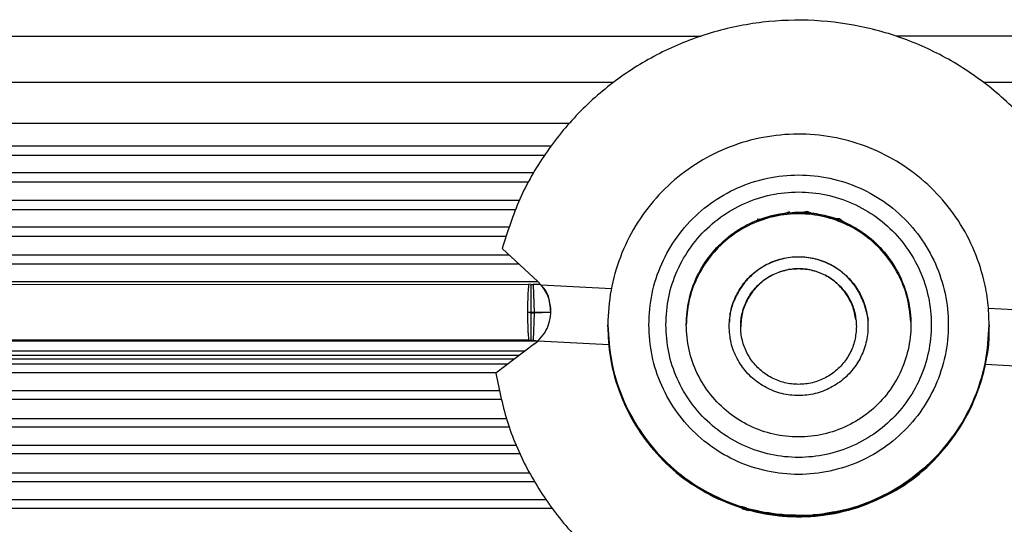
# Model space of a CAD drawing. Header units: millimetres. Extents: x -960 to 506, y 235 to 390.
# Tile 17 of 45: x -263 to -191, y 291 to 328. Entities that reach past the tile are written whole.
import ezdxf

# ---------------------------------------------------------------- set-up
doc = ezdxf.new("R2010")
doc.units = ezdxf.units.MM

# ---------------------------------------------------------------- blocks, each defined once
blk = doc.blocks.new('Griff_1__3', base_point=(-284.285, 323.004))
at = {"color": 1, "linetype": 'Continuous'}
for p, q in [((-275.583, 326.522), (-212.763, 326.522)), ((-136.704, 326.522), (-198.478, 326.522))]:
    blk.add_line(p, q, dxfattribs=at)
blk = doc.blocks.new('Aufhaengezapfen_053A-14-00-00-01__6', base_point=(-219.62, 291.062))
at = {"color": 7, "linetype": 'Continuous'}
for p, q in [((-208.093, 313.179), (-208.39, 313.08)), ((-208.39, 313.08), (-208.093, 313.179)), ((-207.85, 313.251), (-208.093, 313.179)), ((-208.093, 313.179), (-207.85, 313.251)), ((-207.85, 313.251), (-207.27, 313.397)), ((-207.715, 313.287), (-207.85, 313.251)), ((-207.494, 313.342), (-207.715, 313.287)), ((-206.647, 313.492), (-207.494, 313.342)), ((-207.27, 313.397), (-207.023, 313.443)), ((-207.023, 313.443), (-206.647, 313.492)), ((-206.647, 313.492), (-206.248, 313.636)), ((-206.406, 313.516), (-206.647, 313.492)), ((-206.085, 313.543), (-206.406, 313.516)), ((-206.085, 313.543), (-205.687, 313.556)), ((-205.914, 313.551), (-206.085, 313.543)), ((-205.687, 313.556), (-205.914, 313.551)), ((-205.487, 313.563), (-205.687, 313.556)), ((-205.687, 313.556), (-205.487, 313.563)), ((-205.487, 313.563), (-204.993, 313.636)), ((-205.319, 313.551), (-205.487, 313.563)), ((-204.993, 313.636), (-205.319, 313.551)), ((-204.993, 313.636), (-204.692, 313.512)), ((-204.692, 313.512), (-204.993, 313.636)), ((-204.692, 313.512), (-204.433, 313.478)), ((-204.298, 313.457), (-204.692, 313.512)), ((-204.433, 313.478), (-204.298, 313.457)), ((-204.298, 313.457), (-203.871, 313.376)), ((-204.146, 313.424), (-204.298, 313.457)), ((-203.871, 313.376), (-204.146, 313.424)), ((-203.712, 313.34), (-203.871, 313.376)), ((-203.712, 313.34), (-203.352, 313.246)), ((-203.352, 313.246), (-203.712, 313.34)), ((-203.352, 313.246), (-203.141, 313.182)), ((-203.141, 313.182), (-203.352, 313.246)), ((-203.141, 313.182), (-202.917, 313.108)), ((-202.917, 313.108), (-203.141, 313.182)), ((-208.665, 313.085), (-208.39, 313.08)), ((-202.917, 313.108), (-202.576, 313.085)), ((-202.576, 313.085), (-202.917, 313.108)), ((-202.576, 313.085), (-202.322, 312.874)), ((-202.322, 312.874), (-202.491, 312.941)), ((-202.322, 312.874), (-201.873, 312.661)), ((-202.025, 312.734), (-202.169, 312.802)), ((-201.635, 312.539), (-201.873, 312.661)), ((-209.477, 291.854), (-209.825, 291.956)), ((-209.825, 291.956), (-209.735, 291.798)), ((-209.735, 291.798), (-209.279, 291.678)), ((-209.279, 291.678), (-209.477, 291.854)), ((-208.995, 291.725), (-209.279, 291.678)), ((-209.279, 291.678), (-208.995, 291.725)), ((-208.633, 291.641), (-208.995, 291.725)), ((-208.995, 291.725), (-208.633, 291.641)), ((-208.135, 291.506), (-208.633, 291.641)), ((-208.633, 291.641), (-208.345, 291.575)), ((-208.345, 291.575), (-208.135, 291.506)), ((-207.961, 291.511), (-208.135, 291.506)), ((-208.135, 291.506), (-207.801, 291.485)), ((-207.801, 291.485), (-207.961, 291.511)), ((-207.552, 291.448), (-207.801, 291.485)), ((-207.801, 291.485), (-207.459, 291.316)), ((-207.253, 291.41), (-207.552, 291.448)), ((-203.782, 291.316), (-203.649, 291.447)), ((-203.649, 291.447), (-203.782, 291.316)), ((-203.649, 291.447), (-203.397, 291.486)), ((-203.397, 291.486), (-203.649, 291.447)), ((-203.397, 291.486), (-202.978, 291.561)), ((-202.978, 291.561), (-203.397, 291.486)), ((-207.459, 291.316), (-207.253, 291.41)), ((-206.85, 291.368), (-207.253, 291.41)), ((-207.253, 291.41), (-206.85, 291.368)), ((-206.681, 291.354), (-206.85, 291.368)), ((-206.85, 291.368), (-206.681, 291.354)), ((-206.353, 291.333), (-206.681, 291.354)), ((-206.681, 291.354), (-206.353, 291.333)), ((-205.855, 291.316), (-206.353, 291.333)), ((-206.353, 291.333), (-205.855, 291.316)), ((-205.855, 291.316), (-205.449, 291.307)), ((-205.449, 291.307), (-205.855, 291.316)), ((-205.449, 291.307), (-204.871, 291.203)), ((-204.871, 291.203), (-205.449, 291.307)), ((-204.871, 291.203), (-204.545, 291.348)), ((-204.545, 291.348), (-204.871, 291.203)), ((-204.545, 291.348), (-204.165, 291.383)), ((-204.165, 291.383), (-204.545, 291.348)), ((-204.165, 291.383), (-203.782, 291.316)), ((-203.782, 291.316), (-204.165, 291.383))]:
    blk.add_line(p, q, dxfattribs=at)
for points, knots in [([(-191.62, 305.316), (-191.673, 304.399), (-191.777, 302.567), (-192.609, 299.924), (-193.903, 297.488), (-195.658, 295.352), (-197.792, 293.6), (-200.228, 292.298), (-202.872, 291.496), (-205.62, 291.226), (-208.369, 291.496), (-211.013, 292.298), (-213.449, 293.6), (-215.584, 295.352), (-217.336, 297.488), (-218.638, 299.924), (-219.44, 302.567), (-219.704, 305.247), (-219.466, 307.858), (-218.779, 310.317), (-217.66, 312.611), (-216.144, 314.665), (-214.283, 316.412), (-212.137, 317.794), (-209.776, 318.766), (-207.279, 319.295), (-204.727, 319.365), (-202.205, 318.972), (-199.794, 318.131), (-197.576, 316.868), (-195.622, 315.225), (-193.997, 313.257), (-192.753, 311.027), (-192.033, 308.89), (-191.677, 306.969), (-191.639, 305.867), (-191.62, 305.316)], [0, 0, 0, 0, 2.744478, 5.488956, 8.233435, 10.977914, 13.722393, 16.466872, 19.211352, 21.955832, 24.700312, 27.444791, 30.189271, 32.93375, 35.678229, 38.422707, 41.167186, 43.911664, 46.450429, 48.989195, 51.527961, 54.066728, 56.605494, 59.144261, 61.683028, 64.221795, 66.760563, 69.29933, 71.838097, 74.376864, 76.915631, 79.454397, 81.993163, 84.531929, 86.184046, 87.836162, 87.836162, 87.836162, 87.836162]), ([(-216.62, 305.319), (-216.574, 304.551), (-216.481, 303.015), (-215.737, 300.812), (-214.586, 298.806), (-213.034, 297.085), (-211.161, 295.723), (-209.045, 294.781), (-206.779, 294.299), (-204.462, 294.299), (-202.196, 294.781), (-200.08, 295.723), (-198.206, 297.085), (-196.656, 298.806), (-195.498, 300.812), (-194.782, 303.015), (-194.54, 305.319), (-194.782, 307.623), (-195.498, 309.826), (-196.656, 311.832), (-198.206, 313.554), (-200.08, 314.915), (-202.196, 315.858), (-204.462, 316.339), (-206.779, 316.339), (-209.045, 315.858), (-211.161, 314.915), (-213.034, 313.554), (-214.586, 311.832), (-215.737, 309.826), (-216.481, 307.623), (-216.574, 306.087), (-216.62, 305.319)], [0, 0, 0, 0, 2.299625, 4.599249, 6.898874, 9.1985, 11.498125, 13.797751, 16.097377, 18.397003, 20.696629, 22.996255, 25.295881, 27.595506, 29.895131, 32.194756, 34.494381, 36.794005, 39.09363, 41.393255, 43.692881, 45.992506, 48.292132, 50.591758, 52.891384, 55.19101, 57.490636, 59.790262, 62.089887, 64.389512, 66.689137, 68.988761, 68.988761, 68.988761, 68.988761]), ([(-215.37, 305.319), (-215.329, 304.638), (-215.247, 303.277), (-214.588, 301.324), (-213.568, 299.546), (-212.192, 298.02), (-210.531, 296.813), (-208.655, 295.978), (-206.647, 295.551), (-204.594, 295.551), (-202.585, 295.978), (-200.71, 296.813), (-199.049, 298.02), (-197.675, 299.546), (-196.648, 301.324), (-196.014, 303.277), (-195.799, 305.319), (-196.014, 307.361), (-196.648, 309.314), (-197.675, 311.092), (-199.049, 312.618), (-200.71, 313.825), (-202.585, 314.66), (-204.594, 315.087), (-206.647, 315.087), (-208.655, 314.66), (-210.531, 313.825), (-212.192, 312.618), (-213.568, 311.092), (-214.588, 309.314), (-215.247, 307.361), (-215.329, 306), (-215.37, 305.319)], [0, 0, 0, 0, 2.038304, 4.076607, 6.114911, 8.153216, 10.19152, 12.229825, 14.26813, 16.306435, 18.34474, 20.383045, 22.421349, 24.459653, 26.497957, 28.536261, 30.574565, 32.612868, 34.651172, 36.689476, 38.72778, 40.766085, 42.80439, 44.842695, 46.881, 48.919305, 50.957609, 52.995914, 55.034218, 57.072522, 59.110826, 61.14913, 61.14913, 61.14913, 61.14913]), ([(-213.87, 305.317), (-213.83, 304.7), (-213.75, 303.466), (-213.111, 301.708), (-212.126, 300.13), (-210.807, 298.813), (-209.23, 297.822), (-207.472, 297.207), (-205.62, 296.998), (-203.769, 297.207), (-202.011, 297.822), (-200.433, 298.813), (-199.116, 300.13), (-198.125, 301.708), (-197.51, 303.466), (-197.301, 305.317), (-197.51, 307.169), (-198.125, 308.927), (-199.116, 310.505), (-200.433, 311.822), (-202.011, 312.813), (-203.769, 313.428), (-205.62, 313.637), (-207.472, 313.428), (-209.23, 312.813), (-210.807, 311.822), (-212.126, 310.505), (-213.111, 308.927), (-213.75, 307.169), (-213.83, 305.935), (-213.87, 305.317)], [0, 0, 0, 0, 1.847413, 3.694825, 5.542238, 7.389651, 9.237065, 11.084478, 12.931892, 14.779306, 16.62672, 18.474133, 20.321546, 22.168959, 24.016372, 25.863784, 27.711197, 29.55861, 31.406023, 33.253436, 35.100849, 36.948263, 38.795677, 40.64309, 42.490504, 44.337917, 46.185331, 48.032744, 49.880156, 51.727569, 51.727569, 51.727569, 51.727569]), ([(-197.376, 305.525), (-197.439, 306.133), (-197.563, 307.349), (-198.253, 309.065), (-199.275, 310.592), (-200.616, 311.856), (-202.2, 312.794), (-203.952, 313.361), (-205.786, 313.529), (-207.611, 313.288), (-209.339, 312.653), (-210.885, 311.652), (-212.175, 310.336), (-213.131, 308.773), (-213.746, 307.072), (-213.83, 305.892), (-213.87, 305.317)], [0, 0, 0, 0, 1.826266, 3.652531, 5.478797, 7.305064, 9.13133, 10.957597, 12.783863, 14.61013, 16.436397, 18.262663, 20.088929, 21.915195, 23.727272, 25.449124, 25.449124, 25.449124, 25.449124]), ([(-210.72, 305.212), (-210.692, 304.801), (-210.634, 303.98), (-210.177, 302.819), (-209.476, 301.797), (-208.546, 300.974), (-207.447, 300.397), (-206.241, 300.1), (-205, 300.1), (-203.794, 300.397), (-202.695, 300.974), (-201.766, 301.797), (-201.06, 302.819), (-200.62, 303.98), (-200.471, 305.212), (-200.62, 306.445), (-201.06, 307.606), (-201.766, 308.627), (-202.695, 309.451), (-203.794, 310.028), (-205, 310.325), (-206.241, 310.325), (-207.447, 310.028), (-208.546, 309.451), (-209.476, 308.627), (-210.177, 307.606), (-210.634, 306.445), (-210.692, 305.623), (-210.72, 305.212)], [0, 0, 0, 0, 1.229473, 2.458947, 3.68842, 4.917894, 6.147368, 7.376842, 8.606316, 9.83579, 11.065264, 12.294737, 13.524211, 14.753684, 15.983157, 17.212631, 18.442104, 19.671578, 20.901051, 22.130525, 23.359999, 24.589473, 25.818947, 27.048421, 28.277895, 29.507368, 30.736842, 31.966315, 31.966315, 31.966315, 31.966315]), ([(-200.831, 306.938), (-200.992, 307.303), (-201.315, 308.032), (-202.104, 308.944), (-203.065, 309.658), (-204.169, 310.127), (-205.351, 310.329), (-206.548, 310.252), (-207.695, 309.9), (-208.725, 309.291), (-209.605, 308.467), (-210.002, 307.777), (-210.201, 307.433)], [0, 0, 0, 0, 1.191108, 2.379902, 3.568374, 4.756846, 5.945318, 7.133789, 8.322261, 9.510733, 10.699204, 11.887676, 11.887676, 11.887676, 11.887676]), ([(-210.201, 307.433), (-210.347, 307.108), (-210.632, 306.478), (-210.687, 305.788), (-210.713, 305.453)], [0, 0, 0, 0, 1.058413, 2.05831, 2.05831, 2.05831, 2.05831]), ([(-200.471, 305.631), (-200.519, 305.838), (-200.62, 306.279), (-200.758, 306.71), (-200.831, 306.938)], [0, 0, 0, 0, 0.637963, 1.356118, 1.356118, 1.356118, 1.356118]), ([(-219.618, 305.563), (-219.618, 305.491), (-219.619, 305.408), (-219.62, 305.326), (-219.62, 305.316)], [0, 0, 0, 0, 0.2162213, 0.24711, 0.24711, 0.24711, 0.24711]), ([(-219.62, 305.316), (-219.568, 304.399), (-219.464, 302.567), (-218.632, 299.924), (-217.338, 297.488), (-215.583, 295.352), (-213.449, 293.6), (-211.013, 292.298), (-208.369, 291.496), (-205.62, 291.226), (-202.872, 291.496), (-200.228, 292.298), (-197.792, 293.6), (-195.658, 295.352), (-193.903, 297.488), (-192.609, 299.924), (-191.777, 302.567), (-191.673, 304.399), (-191.62, 305.316)], [0, 0, 0, 0, 2.744478, 5.488956, 8.233435, 10.977914, 13.722393, 16.466872, 19.211352, 21.955832, 24.700312, 27.444791, 30.189271, 32.93375, 35.678229, 38.422707, 41.167186, 43.911664, 43.911664, 43.911664, 43.911664]), ([(-191.62, 305.316), (-191.661, 304.488), (-191.742, 302.841), (-192.407, 300.451), (-193.445, 298.221), (-194.863, 296.207), (-196.608, 294.472), (-198.629, 293.067), (-200.864, 292.035), (-203.244, 291.409), (-205.697, 291.207), (-208.142, 291.435), (-210.503, 292.082), (-212.711, 293.125), (-214.706, 294.534), (-216.426, 296.267), (-217.823, 298.271), (-218.846, 300.488), (-219.501, 302.86), (-219.58, 304.494), (-219.62, 305.316)], [0, 0, 0, 0, 2.481166, 4.934452, 7.383256, 9.832061, 12.280866, 14.729672, 17.178477, 19.627283, 22.076089, 24.524895, 26.954699, 29.384503, 31.814307, 34.244111, 36.673914, 39.103717, 41.538004, 44.00017, 44.00017, 44.00017, 44.00017]), ([(-191.62, 305.316), (-191.673, 304.399), (-191.777, 302.567), (-192.609, 299.924), (-193.903, 297.488), (-195.656, 295.354), (-197.772, 293.619), (-200.132, 292.287), (-202.702, 291.447), (-205.401, 291.145), (-208.121, 291.369), (-210.793, 292.111), (-213.258, 293.437), (-215.452, 295.181), (-217.275, 297.3), (-218.611, 299.77), (-219.455, 302.484), (-219.565, 304.374), (-219.62, 305.316)], [0, 0, 0, 0, 2.744478, 5.488956, 8.233435, 10.977914, 13.715073, 16.397829, 19.062641, 21.771713, 24.488649, 27.205585, 30.029555, 32.825626, 35.571393, 38.354947, 41.196809, 44.017581, 44.017581, 44.017581, 44.017581]), ([(-219.62, 305.316), (-219.569, 304.403), (-219.467, 302.598), (-218.698, 300.01), (-217.5, 297.635), (-215.865, 295.551), (-213.882, 293.772), (-212.325, 292.938), (-211.546, 292.521)], [0, 0, 0, 0, 2.735239, 5.406684, 8.032291, 10.671412, 13.312898, 15.954384, 15.954384, 15.954384, 15.954384]), ([(-219.62, 305.316), (-219.619, 305.066), (-219.616, 304.599), (-219.579, 304.134), (-219.563, 303.918)], [0, 0, 0, 0, 0.749619, 1.399666, 1.399666, 1.399666, 1.399666]), ([(-211.546, 292.521), (-210.659, 292.19), (-208.906, 291.534), (-206.108, 291.111), (-203.303, 291.309), (-200.56, 292.034), (-198.058, 293.374), (-195.848, 295.117), (-193.991, 297.231), (-192.652, 299.704), (-191.775, 302.435), (-191.673, 304.346), (-191.62, 305.316)], [0, 0, 0, 0, 2.835757, 5.605757, 8.412015, 11.218273, 14.051299, 16.862514, 19.627417, 22.427004, 25.246425, 28.148682, 28.148682, 28.148682, 28.148682]), ([(-191.888, 302.467), (-191.794, 302.917), (-191.597, 303.856), (-191.612, 304.816), (-191.62, 305.316)], [0, 0, 0, 0, 1.374694, 2.868859, 2.868859, 2.868859, 2.868859]), ([(-219.563, 303.918), (-219.411, 302.981), (-219.108, 301.114), (-218.004, 298.472), (-216.385, 296.105), (-214.272, 294.148), (-211.84, 292.603), (-209.154, 291.573), (-206.328, 291.128), (-203.486, 291.327), (-200.734, 292.035), (-198.129, 293.23), (-195.859, 295.014), (-194.05, 297.247), (-192.627, 299.739), (-192.133, 301.562), (-191.888, 302.467)], [0, 0, 0, 0, 2.840298, 5.657038, 8.509051, 11.380947, 14.23454, 17.106947, 19.948434, 22.745555, 25.595013, 28.431356, 31.284744, 34.168051, 37.012185, 39.815482, 39.815482, 39.815482, 39.815482])]:
    blk.add_open_spline(points, degree=3, knots=knots, dxfattribs=at)
blk.add_open_spline([(-219.618, 305.563), (-219.618, 305.522), (-219.619, 305.439), (-219.62, 305.357), (-219.62, 305.316)], degree=3, dxfattribs=at)
blk = doc.blocks.new('SET-Zapfen_für_PO_1__7', base_point=(-219.62, 291.062))
blk.add_blockref('Aufhaengezapfen_053A-14-00-00-01__6', (-219.62, 291.062))
blk = doc.blocks.new('Haltebuegel__47', base_point=(-902.62, 286.831))
at = {"color": 7, "linetype": 'Continuous'}
for p, q in [((-806.62, 323.126), (-219.201, 323.126)), ((-192.04, 323.126), (395.38, 323.126)), ((-337.544, 303.079), (-226.106, 303.079))]:
    blk.add_line(p, q, dxfattribs=at)
at = {"color": 1, "linetype": 'Continuous'}
for p, q in [((-806.62, 320.129), (-222.44, 320.129)), ((-223.804, 318.437), (-806.62, 318.437)), ((-806.62, 317.783), (-224.265, 317.783)), ((-225.082, 316.475), (-806.62, 316.475)), ((-806.62, 315.821), (-225.445, 315.821)), ((-226.128, 314.437), (-806.62, 314.437)), ((-806.62, 313.783), (-226.413, 313.783)), ((-226.904, 312.475), (-806.62, 312.475)), ((-806.62, 311.821), (-227.116, 311.821)), ((-226.861, 310.437), (-806.62, 310.437)), ((-806.62, 309.783), (-226.16, 309.783)), ((-224.761, 308.475), (-339.018, 308.475)), ((-225.712, 303.375), (-337.364, 303.375)), ((-338.088, 302.437), (-226.958, 302.437)), ((-226.504, 302.779), (-337.766, 302.779)), ((-227.826, 301.783), (-339.052, 301.783)), ((-806.62, 300.475), (-227.62, 300.475)), ((-227.472, 299.821), (-806.62, 299.821)), ((-806.62, 298.437), (-227.085, 298.437)), ((-226.868, 297.783), (-806.62, 297.783)), ((-806.62, 296.475), (-226.367, 296.475)), ((-226.08, 295.821), (-806.62, 295.821)), ((-806.62, 294.437), (-225.387, 294.437)), ((-225.019, 293.783), (-806.62, 293.783)), ((-806.62, 292.475), (-224.189, 292.475)), ((-223.724, 291.821), (-806.62, 291.821))]:
    blk.add_line(p, q, dxfattribs=at)
blk = doc.blocks.new('Tragblech__53', base_point=(-802.62, 301.405))
at = {"color": 7, "linetype": 'Continuous'}
for p, q in [((-770.888, 308.259), (-225.438, 308.284)), ((-225.277, 308.28), (-225.438, 308.284)), ((-224.578, 308.279), (-225.099, 308.279)), ((-225.44, 306.231), (-223.843, 306.231)), ((-225.44, 306.231), (-225.277, 306.18)), ((-225.277, 306.18), (-225.44, 306.231)), ((-225.026, 306.179), (-223.843, 306.231)), ((-223.843, 306.231), (-225.026, 306.179)), ((-330.12, 304.125), (-224.751, 304.125)), ((-225.438, 304.184), (-225.277, 304.18)), ((-225.099, 304.179), (-224.751, 304.125))]:
    blk.add_line(p, q, dxfattribs=at)
at = {"color": 1, "linetype": 'Continuous'}
for p, q in [((-225.277, 308.28), (-225.277, 306.18)), ((-225.099, 308.279), (-225.026, 306.179)), ((-225.277, 306.18), (-225.277, 304.18)), ((-225.026, 306.179), (-225.099, 304.179)), ((-225.438, 304.184), (-770.888, 304.159))]:
    blk.add_line(p, q, dxfattribs=at)
at = {"color": 7, "linetype": 'Continuous'}
blk.add_open_spline([(-225.438, 308.284), (-225.439, 308.275), (-225.448, 308.199), (-225.473, 308.002), (-225.499, 307.67), (-225.511, 307.24), (-225.519, 306.755), (-225.521, 306.236), (-225.519, 305.718), (-225.511, 305.232), (-225.499, 304.801), (-225.473, 304.468), (-225.448, 304.27), (-225.439, 304.194), (-225.438, 304.184)], degree=3, knots=[0, 0, 0, 0, 0.028515, 0.228117, 0.595704, 1.026033, 1.520292, 2.0508, 2.581464, 3.076184, 3.507345, 3.876583, 4.077491, 4.106192, 4.106192, 4.106192, 4.106192], dxfattribs=at)
for points in [[(-225.277, 308.28), (-225.247, 308.28), (-225.188, 308.279), (-225.129, 308.279), (-225.099, 308.279)], [(-225.277, 306.18), (-225.235, 306.18), (-225.151, 306.179), (-225.068, 306.179), (-225.026, 306.179)], [(-225.277, 306.18), (-225.235, 306.18), (-225.151, 306.179), (-225.068, 306.179), (-225.026, 306.179)], [(-225.277, 304.18), (-225.247, 304.18), (-225.188, 304.179), (-225.129, 304.179), (-225.099, 304.179)]]:
    blk.add_open_spline(points, degree=3, dxfattribs=at)
blk = doc.blocks.new('Aufnahmestueck__55', base_point=(-227.857, 282.586))
at = {"color": 7, "linetype": 'Continuous'}
for p, q in [((-224.769, 308.485), (-227.377, 310.926)), ((-227.377, 310.926), (-224.769, 308.485)), ((-224.521, 308.233), (-224.769, 308.485)), ((-224.521, 308.233), (-224.769, 308.485)), ((-219.361, 307.963), (-224.521, 308.233)), ((-219.361, 307.963), (-224.521, 308.233)), ((-224.196, 307.843), (-224.521, 308.233)), ((-183.384, 308.621), (-186.231, 306.465)), ((-186.231, 306.465), (-183.384, 308.621)), ((-223.974, 307.382), (-224.196, 307.843)), ((-223.906, 307.02), (-223.974, 307.382)), ((-223.826, 306.542), (-223.906, 307.02)), ((-223.82, 306.133), (-223.826, 306.542)), ((-186.505, 306.237), (-191.678, 306.508)), ((-186.505, 306.237), (-191.678, 306.508)), ((-186.505, 306.237), (-186.231, 306.465)), ((-225.01, 303.905), (-227.857, 301.759)), ((-225.01, 303.905), (-224.735, 304.139)), ((-224.735, 304.139), (-219.558, 303.867)), ((-191.898, 302.418), (-186.72, 302.146)), ((-186.471, 301.885), (-186.72, 302.146)), ((-183.864, 299.453), (-186.471, 301.885))]:
    blk.add_line(p, q, dxfattribs=at)
for points, knots in [([(-183.384, 308.621), (-183.641, 309.876), (-184.157, 312.387), (-185.726, 315.917), (-187.828, 319.143), (-190.459, 321.961), (-193.527, 324.293), (-196.947, 326.07), (-200.62, 327.239), (-204.437, 327.768), (-208.289, 327.641), (-212.064, 326.862), (-215.651, 325.453), (-218.946, 323.454), (-221.857, 320.926), (-224.284, 317.938), (-226.215, 314.591), (-226.989, 312.148), (-227.377, 310.926)], [0, 0, 0, 0, 3.835417, 7.670833, 11.50625, 15.341668, 19.177086, 23.012504, 26.847923, 30.683342, 34.51876, 38.354179, 42.189598, 46.025016, 49.860434, 53.695851, 57.531268, 61.366685, 61.366685, 61.366685, 61.366685]), ([(-201.37, 305.185), (-201.394, 305.527), (-201.442, 306.212), (-201.823, 307.179), (-202.407, 308.031), (-203.183, 308.717), (-204.099, 309.198), (-205.103, 309.445), (-206.138, 309.445), (-207.142, 309.198), (-208.058, 308.717), (-208.833, 308.031), (-209.42, 307.179), (-209.787, 306.212), (-209.912, 305.185), (-209.787, 304.158), (-209.42, 303.191), (-208.833, 302.339), (-208.058, 301.653), (-207.142, 301.172), (-206.138, 300.925), (-205.103, 300.925), (-204.099, 301.172), (-203.183, 301.653), (-202.407, 302.339), (-201.823, 303.191), (-201.442, 304.158), (-201.394, 304.843), (-201.37, 305.185)], [0, 0, 0, 0, 1.024561, 2.049122, 3.073683, 4.098245, 5.122806, 6.147368, 7.17193, 8.196491, 9.221053, 10.245614, 11.270176, 12.294737, 13.319298, 14.343859, 15.36842, 16.392981, 17.417543, 18.442104, 19.466666, 20.491228, 21.515789, 22.540351, 23.564912, 24.589474, 25.614035, 26.638596, 26.638596, 26.638596, 26.638596]), ([(-201.399, 305.657), (-201.468, 306.01), (-201.606, 306.729), (-202.153, 307.683), (-202.874, 308.481), (-203.775, 309.048), (-204.771, 309.38), (-205.835, 309.475), (-206.901, 309.264), (-207.898, 308.808), (-208.746, 308.111), (-209.378, 307.238), (-209.792, 306.235), (-209.844, 305.52), (-209.87, 305.163)], [0, 0, 0, 0, 1.073936, 2.183085, 3.246033, 4.275153, 5.338878, 6.368799, 7.444006, 8.559506, 9.62811, 10.696713, 11.765317, 12.833921, 12.833921, 12.833921, 12.833921]), ([(-224.735, 304.139), (-224.567, 304.325), (-224.23, 304.697), (-223.924, 305.393), (-223.787, 306.138), (-223.845, 306.893), (-224.079, 307.619), (-224.373, 308.028), (-224.521, 308.233)], [0, 0, 0, 0, 0.747594, 1.497482, 2.24783, 2.998179, 3.749007, 4.502332, 4.502332, 4.502332, 4.502332]), ([(-186.505, 306.237), (-186.674, 306.05), (-187.01, 305.676), (-187.317, 304.978), (-187.454, 304.234), (-187.396, 303.479), (-187.164, 302.754), (-186.868, 302.349), (-186.72, 302.146)], [0, 0, 0, 0, 0.750348, 1.500697, 2.251045, 3.001393, 3.751261, 4.498637, 4.498637, 4.498637, 4.498637]), ([(-227.857, 301.759), (-227.6, 300.504), (-227.084, 297.993), (-225.515, 294.462), (-223.413, 291.237), (-220.782, 288.418), (-217.714, 286.086), (-214.294, 284.31), (-210.621, 283.14), (-206.804, 282.611), (-202.952, 282.738), (-199.177, 283.518), (-195.59, 284.927), (-192.295, 286.925), (-189.384, 289.453), (-186.957, 292.442), (-185.026, 295.789), (-184.251, 298.232), (-183.864, 299.453)], [0, 0, 0, 0, 3.835417, 7.670833, 11.50625, 15.341668, 19.177086, 23.012504, 26.847923, 30.683342, 34.51876, 38.354179, 42.189598, 46.025016, 49.860434, 53.695851, 57.531268, 61.366685, 61.366685, 61.366685, 61.366685]), ([(-227.857, 301.759), (-227.6, 300.504), (-227.084, 297.993), (-225.515, 294.462), (-223.413, 291.237), (-220.782, 288.418), (-217.714, 286.086), (-214.294, 284.31), (-210.621, 283.14), (-206.804, 282.611), (-202.952, 282.738), (-199.177, 283.518), (-195.59, 284.927), (-192.295, 286.925), (-189.384, 289.453), (-186.957, 292.442), (-185.026, 295.789), (-184.251, 298.232), (-183.864, 299.453)], [0, 0, 0, 0, 3.835417, 7.670833, 11.50625, 15.341668, 19.177086, 23.012504, 26.847923, 30.683342, 34.51876, 38.354179, 42.189598, 46.025016, 49.860434, 53.695851, 57.531268, 61.366685, 61.366685, 61.366685, 61.366685])]:
    blk.add_open_spline(points, degree=3, knots=knots, dxfattribs=at)
blk = doc.blocks.new('Tragblech-geschweisst__56', base_point=(-802.62, 282.586))
for name, p in [('Aufnahmestueck__55', (-227.857, 282.586)), ('Tragblech__53', (-802.62, 301.405))]:
    blk.add_blockref(name, p)
blk = doc.blocks.new('Haltebuegel-MAN-S120__69', base_point=(-960.383, 261.681))
for name, p in [('Tragblech-geschweisst__56', (-802.62, 282.586)), ('Haltebuegel__47', (-902.62, 286.831))]:
    blk.add_blockref(name, p)
blk = doc.blocks.new('S120_1__70', base_point=(-960.383, 235.315))
for name, p in [('Haltebuegel-MAN-S120__69', (-960.383, 261.681)), ('Griff_1__3', (-284.285, 323.004)), ('SET-Zapfen_für_PO_1__7', (-219.62, 291.062))]:
    blk.add_blockref(name, p)
blk = doc.blocks.new('Drfsicht1', base_point=(-227, 359))
blk.add_blockref('S120_1__70', (-960.383, 235.315))

msp = doc.modelspace()

# ---------------------------------------------------------------- block references
msp.add_blockref('Drfsicht1', (-227, 359))

doc.saveas('drawing.dxf')
